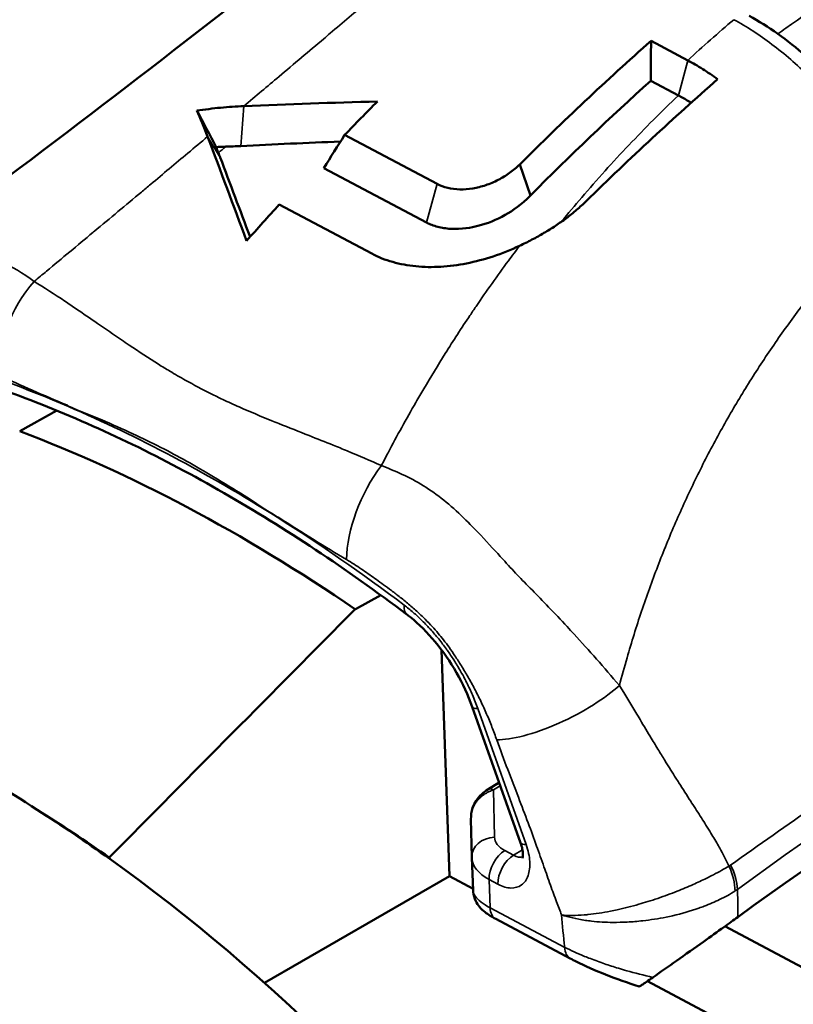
# Model space of a CAD drawing. Header units: millimetres. Extents: x 0 to 2239, y -60 to 841.
# Tile 92 of 151: x 1048.9 to 1052.19, y 194.32 to 198.51. Entities that reach past the tile are written whole.
import ezdxf

# ---------------------------------------------------------------- set-up
doc = ezdxf.new("R2010")
doc.units = ezdxf.units.MM
doc.layers.add('Sichtbar (ISO)', color=7, linetype='Continuous', lineweight=50)
doc.layers.add('Sichtbar schmal (ISO)', color=7, linetype='Continuous', lineweight=35)

msp = doc.modelspace()

# ---------------------------------------------------------------- linework, layer by layer
at = {"layer": 'Sichtbar (ISO)'}
for p, q in [((1051.5839, 198.4155), (1051.7401, 198.3326)), ((1051.5828, 198.2459), (1051.7004, 198.1834)), ((1050.6742, 197.8066), (1050.2806, 198.0155)), ((1051.0705, 197.7576), (1051.0251, 197.8898)), ((1050.1922, 197.8743), (1050.6281, 197.643)), ((1051.329, 197.7956), (1051.329, 197.7956)), ((1050.0023, 197.719), (1050.396, 197.5101)), ((1048.8984, 196.7544), (1049.0558, 196.8426)), ((1050.4342, 196.057), (1050.3263, 195.9966)), ((1050.6929, 195.8237), (1050.7259, 194.8613)), ((1050.8233, 195.5815), (1051.029, 195.0029)), ((1050.9379, 195.2594), (1050.889, 195.2296)), ((1050.822, 194.9421), (1050.818, 195.1036)), ((1051.8832, 194.9675), (1051.8833, 194.9675)), ((1049.281, 194.9397), (1049.2812, 194.9351)), ((1050.822, 194.9406), (1050.8268, 194.8)), ((1051.9067, 194.9218), (1051.9067, 194.9218)), ((1049.9393, 194.4072), (1050.7259, 194.8613)), ((1050.8266, 194.8079), (1050.7259, 194.8613)), ((1051.2405, 194.5107), (1050.923, 194.6792)), ((1051.8983, 194.6477), (1052.273, 194.4489)), ((1052.5898, 193.8722), (1051.5686, 194.4141))]:
    msp.add_line(p, q, dxfattribs=at)
for centre, major_axis, ratio, start_param, end_param in [((1034.4391, 213.4523), (4.3418, -59.3042), 0.279741, 1.291064, 1.294021), ((1053.0459, 191.6488), (-4.6776, -8.8385), 0.601662, 4.242881, 4.264159), ((1049.7112, 196.9399), (0.2273, -1.3811), 0.174285, 2.426038, 2.564135), ((1048.7017, 197.4103), (-0.1956, 1.3658), 0.833421, 4.973083, 4.988237), ((1053.0157, 191.6648), (-4.6971, -8.8282), 0.598552, 4.308562, 4.330397), ((1049.8285, 190.0728), (-3.8198, 6.6161), 0.57735, 5.405508, 5.670838), ((1075.4584, 184.9294), (29.9824, 1.0284), 0.553569, 2.336801, 2.452633), ((2012.6754, -2174.3303), (-1722.577, -3236.6731), 0.598678, 4.248557, 4.248991), ((1047.5488, 189.7672), (1.4369, -5.9871), 0.706712, 2.489804, 2.677406), ((1048.7476, 190.0541), (-3.2, 5.5426), 0.57735, 5.379612, 5.447941), ((1048.768, 189.4605), (3.5553, -6.1579), 0.57735, 2.25398, 2.315386), ((1048.7476, 190.0541), (-3.2, 5.5426), 0.57735, 4.929334, 5.379612)]:
    msp.add_ellipse(centre, major_axis=major_axis, ratio=ratio, start_param=start_param, end_param=end_param, dxfattribs=at)
for points, knots in [([(1048.3256, 197.4496), (1048.8769, 197.8524), (1049.4323, 198.2769), (1050.1186, 198.817), (1050.2862, 198.9502), (1050.4496, 199.0808)], [0.0000038, 0.0000038, 0.0000038, 0.0000038, 0.4102516, 0.4102516, 0.546212, 0.546212, 0.546212, 0.546212]), ([(1052.001, 198.5217), (1052.0824, 198.4785), (1052.1644, 198.4195), (1052.3199, 198.2824), (1052.3957, 198.203), (1052.5364, 198.0422), (1052.6038, 197.9588), (1052.6747, 197.8718), (1052.6831, 197.8616), (1052.6914, 197.8515)], [0, 0, 0, 0, 0.0665829, 0.0665829, 0.1320895, 0.1320895, 0.1948146, 0.1948146, 0.2032945, 0.2032945, 0.2032945, 0.2032945]), ([(1051.867, 198.2521), (1051.846, 198.2676), (1051.8249, 198.2821), (1051.7825, 198.309), (1051.7613, 198.3214), (1051.7401, 198.3326)], [-0.03598979, -0.03598979, -0.03598979, -0.03598979, -0.0179932, -0.0179932, -0.000001, -0.000001, -0.000001, -0.000001]), ([(1051.3079, 197.7336), (1051.4008, 197.8246), (1051.4946, 197.9139), (1051.6808, 198.0865), (1051.7738, 198.1703), (1051.867, 198.2521)], [-0.1664186, -0.1664186, -0.1664186, -0.1664186, -0.0822973, -0.0822973, -0.0000056, -0.0000056, -0.0000056, -0.0000056]), ([(1051.7543, 198.1521), (1051.7507, 198.1544), (1051.7471, 198.1566), (1051.7292, 198.1676), (1051.7148, 198.1758), (1051.7004, 198.1834)], [-0.01525062, -0.01525062, -0.01525062, -0.01525062, -0.01220469, -0.01220469, -0.00000151, -0.00000151, -0.00000151, -0.00000151]), ([(1049.8521, 198.1381), (1049.8189, 198.1367), (1049.7859, 198.1344), (1049.7192, 198.1279), (1049.6855, 198.1237), (1049.6522, 198.1187)], [-0.04309185, -0.04309185, -0.04309185, -0.04309185, -0.0219522, -0.0219522, -0.00000133, -0.00000133, -0.00000133, -0.00000133]), ([(1049.7751, 197.9654), (1049.7682, 197.9652), (1049.7613, 197.9649), (1049.7476, 197.9642), (1049.7408, 197.9638), (1049.734, 197.9634)], [-0.00880451, -0.00880451, -0.00880451, -0.00880451, -0.004396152, -0.004396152, -0.000002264, -0.000002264, -0.000002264, -0.000002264]), ([(1049.734, 197.9634), (1049.735, 197.9608), (1049.7361, 197.9581), (1049.7372, 197.9554), (1049.7383, 197.9527), (1049.7394, 197.95), (1049.7404, 197.9473), (1049.7415, 197.9446), (1049.7426, 197.9418), (1049.7437, 197.9391)], [0.0001261, 0.0001261, 0.0001261, 0.0001261, 0.3333333, 0.3333333, 0.3333333, 0.6666667, 0.6666667, 0.6666667, 0.9999993, 0.9999993, 0.9999993, 0.9999993]), ([(1051.0251, 197.8898), (1051.0119, 197.8767), (1050.9977, 197.8647), (1050.9824, 197.8537), (1050.9671, 197.8427), (1050.9507, 197.8327), (1050.9337, 197.8239), (1050.9166, 197.8152), (1050.8988, 197.8077), (1050.8807, 197.8016), (1050.8625, 197.7955), (1050.844, 197.7908), (1050.8255, 197.7878), (1050.807, 197.7847), (1050.7886, 197.7833), (1050.7706, 197.7836), (1050.7527, 197.784), (1050.7352, 197.7861), (1050.7191, 197.7899), (1050.7029, 197.7937), (1050.688, 197.7992), (1050.6742, 197.8066)], [0, 0, 0, 0, 0.1428571, 0.1428571, 0.1428571, 0.2857143, 0.2857143, 0.2857143, 0.4285714, 0.4285714, 0.4285714, 0.5714286, 0.5714286, 0.5714286, 0.7142857, 0.7142857, 0.7142857, 0.8571429, 0.8571429, 0.8571429, 1, 1, 1, 1]), ([(1051.0705, 197.7576), (1051.0345, 197.7196), (1050.9956, 197.693), (1050.9269, 197.6542), (1050.8875, 197.6382), (1050.8199, 197.621), (1050.7787, 197.613), (1050.7122, 197.617), (1050.6937, 197.6199), (1050.659, 197.6289), (1050.6429, 197.6351), (1050.6281, 197.643)], [0.000001, 0.000001, 0.000001, 0.000001, 0.0339179, 0.0339179, 0.0723983, 0.0723983, 0.0985539, 0.0985539, 0.1090105, 0.1090105, 0.1195587, 0.1195587, 0.1195587, 0.1195587]), ([(1051.0249, 197.5436), (1051.0426, 197.5519), (1051.0602, 197.5606), (1051.0774, 197.5697), (1051.0947, 197.5787), (1051.1116, 197.5881), (1051.1283, 197.598), (1051.1449, 197.6078), (1051.1612, 197.618), (1051.1772, 197.6285), (1051.1931, 197.6391), (1051.2086, 197.6501), (1051.2236, 197.6614), (1051.2387, 197.6727), (1051.2533, 197.6844), (1051.2673, 197.6964), (1051.2814, 197.7085), (1051.2949, 197.7209), (1051.3079, 197.7336)], [0, 0, 0, 0, 0.1666667, 0.1666667, 0.1666667, 0.3333334, 0.3333334, 0.3333334, 0.5, 0.5, 0.5, 0.6666667, 0.6666667, 0.6666667, 0.8333333, 0.8333333, 0.8333333, 1, 1, 1, 1]), ([(1050.396, 197.5101), (1050.4239, 197.4953), (1050.4535, 197.4836), (1050.4849, 197.4746), (1050.5163, 197.4657), (1050.5495, 197.4596), (1050.5837, 197.4562), (1050.6179, 197.4529), (1050.6531, 197.4523), (1050.6891, 197.4544), (1050.7251, 197.4565), (1050.762, 197.4612), (1050.7994, 197.4686), (1050.8368, 197.476), (1050.8746, 197.4861), (1050.9123, 197.4986), (1050.95, 197.5111), (1050.9875, 197.526), (1051.0249, 197.5436)], [0, 0, 0, 0, 0.166667, 0.166667, 0.166667, 0.333333, 0.333333, 0.333333, 0.5, 0.5, 0.5, 0.666667, 0.666667, 0.666667, 0.833333, 0.833333, 0.833333, 1, 1, 1, 1]), ([(1050.5447, 195.9751), (1050.416, 196.0722), (1050.2867, 196.164), (1050.0273, 196.3362), (1049.8974, 196.4168), (1049.6377, 196.5661), (1049.508, 196.635), (1049.2496, 196.7606), (1049.1209, 196.8173), (1048.8655, 196.9184), (1048.7387, 196.9628), (1048.6132, 197.0008)], [4.5197954, 4.5197954, 4.5197954, 4.5197954, 4.5968328, 4.5968328, 4.6738703, 4.6738703, 4.7509077, 4.7509077, 4.8279451, 4.8279451, 4.9049826, 4.9049826, 4.9049826, 4.9049826]), ([(1050.8233, 195.5815), (1050.806, 195.6304), (1050.7831, 195.6802), (1050.7298, 195.7735), (1050.6989, 195.8182), (1050.6328, 195.8978), (1050.5967, 195.9336), (1050.5554, 195.9669), (1050.5501, 195.9711), (1050.5447, 195.9751)], [0, 0, 0, 0, 0.0323607, 0.0323607, 0.0644581, 0.0644581, 0.0966042, 0.0966042, 0.1013893, 0.1013893, 0.1013893, 0.1013893]), ([(1051.0348, 183.7247), (1051.3882, 183.9287), (1051.6856, 184.2287), (1052.1426, 184.9916), (1052.2997, 185.4575), (1052.4573, 186.511), (1052.4552, 187.1006), (1052.2908, 188.3394), (1052.1282, 188.9886), (1051.6599, 190.2803), (1051.3544, 190.9226), (1050.6315, 192.1363), (1050.2142, 192.7075), (1049.3092, 193.7219), (1048.8216, 194.1649), (1047.8235, 194.8776), (1047.3132, 195.147), (1046.3209, 195.482), (1045.8387, 195.548), (1045.0371, 195.4729), (1044.7043, 195.3696), (1044.4098, 195.1995)], [2.315808, 2.315808, 2.315808, 2.315808, 2.626502, 2.626502, 2.943551, 2.943551, 3.265675, 3.265675, 3.588149, 3.588149, 3.910191, 3.910191, 4.232072, 4.232072, 4.554167, 4.554167, 4.876692, 4.876692, 5.198493, 5.198493, 5.457401, 5.457401, 5.457401, 5.457401]), ([(1050.8396, 195.1819), (1050.8466, 195.1924), (1050.8549, 195.2019), (1050.8716, 195.2176), (1050.8801, 195.2242), (1050.889, 195.2296)], [0, 0, 0, 0, 0.00758861, 0.00758861, 0.01445173, 0.01445173, 0.01445173, 0.01445173]), ([(1050.818, 195.1036), (1050.8176, 195.1197), (1050.8198, 195.1361), (1050.8284, 195.1621), (1050.8333, 195.1725), (1050.8396, 195.1819)], [0, 0, 0, 0, 0.00973161, 0.00973161, 0.01654354, 0.01654354, 0.01654354, 0.01654354]), ([(1051.0372, 194.9373), (1051.0372, 194.9373), (1051.0372, 194.9374), (1051.0374, 194.9381), (1051.0377, 194.9391), (1051.0386, 194.9432), (1051.039, 194.9473), (1051.039, 194.9577), (1051.0385, 194.9641), (1051.0362, 194.9786), (1051.0342, 194.987), (1051.0307, 194.998), (1051.0299, 195.0005), (1051.029, 195.0029)], [0.01264021, 0.01264021, 0.01264021, 0.01264021, 0.01434006, 0.01434006, 0.0177901, 0.0177901, 0.02349109, 0.02349109, 0.0290714, 0.0290714, 0.03501842, 0.03501842, 0.036686, 0.036686, 0.036686, 0.036686]), ([(1050.822, 194.9421), (1050.822, 194.942), (1050.822, 194.9419), (1050.822, 194.9417), (1050.822, 194.9416), (1050.822, 194.9414), (1050.822, 194.9413), (1050.822, 194.9411), (1050.822, 194.941), (1050.822, 194.9408), (1050.822, 194.9407), (1050.822, 194.9406)], [0.799306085, 0.799306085, 0.799306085, 0.799306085, 0.800393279, 0.800393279, 0.801480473, 0.801480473, 0.802567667, 0.802567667, 0.803654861, 0.803654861, 0.804742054, 0.804742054, 0.804742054, 0.804742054]), ([(1050.923, 194.6792), (1050.9061, 194.6882), (1050.8912, 194.6973), (1050.8695, 194.7145), (1050.8616, 194.7218), (1050.8483, 194.7378), (1050.8426, 194.7461), (1050.8324, 194.7671), (1050.8284, 194.7805), (1050.827, 194.7962), (1050.8269, 194.7981), (1050.8268, 194.8)], [0, 0, 0, 0, 0.01331696, 0.01331696, 0.02154575, 0.02154575, 0.02840764, 0.02840764, 0.03712924, 0.03712924, 0.03833842, 0.03833842, 0.03833842, 0.03833842]), ([(1051.9528, 194.687), (1051.9348, 194.674), (1051.915, 194.6597), (1051.8664, 194.6248), (1051.8371, 194.6039), (1051.7692, 194.5555), (1051.7304, 194.528), (1051.6583, 194.477), (1051.6246, 194.4533), (1051.592, 194.4304)], [0.000001, 0.000001, 0.000001, 0.000001, 0.01742666, 0.01742666, 0.0400429, 0.0400429, 0.06828983, 0.06828983, 0.09309471, 0.09309471, 0.09309471, 0.09309471]), ([(1051.5337, 194.3912), (1051.4857, 194.4066), (1051.4362, 194.4243), (1051.3458, 194.4603), (1051.3033, 194.479), (1051.2573, 194.5019), (1051.2487, 194.5063), (1051.2405, 194.5107)], [0, 0, 0, 0, 0.0306225, 0.0306225, 0.05937004, 0.05937004, 0.06614087, 0.06614087, 0.06614087, 0.06614087]), ([(1051.5337, 194.3912), (1051.5338, 194.3912), (1051.5342, 194.3913), (1051.5367, 194.3926), (1051.5401, 194.3948), (1051.5501, 194.4014), (1051.5565, 194.4058), (1051.5724, 194.4167), (1051.582, 194.4233), (1051.592, 194.4304)], [-0.02343599, -0.02343599, -0.02343599, -0.02343599, -0.02077457, -0.02077457, -0.01429647, -0.01429647, -0.00760848, -0.00760848, -0.000001, -0.000001, -0.000001, -0.000001])]:
    msp.add_open_spline(points, degree=3, knots=knots, dxfattribs=at)
for points in [[(1051.0251, 197.8898), (1051.209, 198.0732), (1051.3957, 198.2487), (1051.5839, 198.4155)], [(1051.5828, 198.2459), (1051.4102, 198.0903), (1051.2391, 197.9273), (1051.0705, 197.7576)], [(1050.4199, 198.1576), (1050.2301, 198.1525), (1050.0408, 198.1461), (1049.8521, 198.1381)], [(1049.734, 197.9634), (1049.7075, 198.0151), (1049.6802, 198.0669), (1049.6522, 198.1187)], [(1050.2806, 198.0155), (1050.2511, 197.9685), (1050.2217, 197.9214), (1050.1922, 197.8743)], [(1049.6976, 198.0083), (1049.7529, 197.8618), (1049.8081, 197.7139), (1049.8634, 197.5645)], [(1049.8383, 197.9682), (1049.8172, 197.9671), (1049.7961, 197.9662), (1049.7751, 197.9654)], [(1050.2628, 197.9871), (1050.121, 197.9817), (1049.9794, 197.9754), (1049.8383, 197.9682)], [(1049.7511, 197.9198), (1049.7934, 197.8077), (1049.8357, 197.6948), (1049.878, 197.581)]]:
    msp.add_open_spline(points, degree=3, dxfattribs=at)
at = {"layer": 'Sichtbar schmal (ISO)'}
for p, q in [((1051.7004, 198.1834), (1051.7401, 198.3326)), ((1049.8383, 197.9682), (1049.8521, 198.1381)), ((1049.7511, 197.9198), (1049.6976, 198.0083)), ((1050.6281, 197.643), (1050.6742, 197.8066)), ((1051.0526, 194.9956), (1050.8469, 195.5742)), ((1050.9131, 195.2282), (1050.9426, 195.2462)), ((1050.9181, 195.0272), (1050.9131, 195.2282)), ((1050.962, 194.9701), (1050.9995, 194.9502)), ((1051.037, 194.9734), (1050.9995, 194.9502)), ((1050.8951, 194.8467), (1050.8992, 194.7267)), ((1050.9326, 194.8267), (1050.8951, 194.8467)), ((1050.8992, 194.7267), (1051.2166, 194.5582))]:
    msp.add_line(p, q, dxfattribs=at)
for centre, major_axis, ratio, start_param, end_param in [((1056.438, 192.7099), (-3.4828, 6.4893), 0.893162, 0.187469, 0.226992), ((1049.1313, 197.1503), (-0.2065, -0.3635), 0.673058, 4.407402, 5.497239), ((1049.7562, 190.6067), (-3.6284, 6.2845), 0.57735, 5.624867, 5.730767), ((1049.7562, 190.6067), (-3.6284, 6.2845), 0.57735, 5.451466, 5.624867), ((1050.5589, 196.3926), (-0.1866, -0.374), 0.521449, 4.374845, 5.464835), ((1049.7562, 190.6067), (-3.6284, 6.2845), 0.57735, 5.34558, 5.451466), ((1075.4489, 185.1853), (29.9726, 1.2844), 0.553394, 2.332061, 2.447744), ((1047.7223, 189.4621), (3.3125, -5.7374), 0.57735, 0, 3.141593), ((1050.605, 196.0549), (-0.0602, -0.0798), 0.483137, 5.56314, 6.283185), ((1050.9176, 195.615), (-0.0942, -0.0335), 0.248052, 0, 0.638481), ((1047.9692, 189.6046), (3.2, -5.5426), 0.57735, 0.497864, 2.643729), ((1050.9151, 195.1869), (-0.026, 0.0427), 0.577889, 5.524316, 6.283185), ((1050.8811, 195.1541), (-0.0415, 0.0279), 0.155215, 5.872921, 6.283157), ((1045.7424, 188.319), (-3.3125, 5.7374), 0.57735, 3.169917, 6.253615), ((1050.9219, 194.9445), (-0.1, -0.0025), 0.827363, 4.730455, 6.283185), ((1051.068, 195.0331), (-0.1498, -0.007), 0.561576, 6.270918, 7.042401), ((1051.1233, 195.0364), (-0.0942, -0.0335), 0.248052, 0, 0.638478), ((1050.9658, 194.8875), (-0.0469, -0.0883), 0.600194, 3.919926, 5.476764), ((1051.0718, 194.9505), (-0.2498, -0.0104), 0.558387, 6.279121, 7.045136), ((1051.0033, 194.8676), (0.0469, 0.0883), 0.60019, 0.778335, 2.335166), ((1050.9976, 195.0341), (-0.0474, 0.0882), 0.571149, 2.413578, 3.018541), ((1051.7886, 194.8658), (0.105, -0.1702), 0.649435, 0.809832, 1.401236), ((1051.795, 194.8701), (0.1178, -0.1616), 0.640328, 0.760694, 1.349208), ((1049.7628, 195.5235), (-2.2865, 0.5899), 0.276016, 2.896004, 2.911262), ((1050.9699, 194.7675), (-0.0469, -0.0883), 0.60019, 5.476772, 6.283185), ((1051.2178, 194.6211), (0.0142, -0.1461), 0.054334, 4.167703, 5.15209), ((1051.2874, 194.599), (-0.0469, -0.0883), 0.60019, 5.47683, 6.283121), ((1045.6717, 188.2782), (-3.2625, 5.6508), 0.57735, 3.35979, 6.063857)]:
    msp.add_ellipse(centre, major_axis=major_axis, ratio=ratio, start_param=start_param, end_param=end_param, dxfattribs=at)
for points, knots in [([(1053.2011, 199.4008), (1053.1117, 199.3018), (1053.0206, 199.2064), (1052.9278, 199.1149), (1052.8038, 198.9925), (1052.6769, 198.8769), (1052.5482, 198.769), (1052.4194, 198.6611), (1052.2888, 198.561), (1052.1573, 198.4693), (1052.1459, 198.4614), (1052.1345, 198.4536), (1052.1232, 198.4458)], [0, 0, 0, 0, 0.2126721, 0.2126721, 0.2126721, 0.4971211, 0.4971211, 0.4971211, 0.7815702, 0.7815702, 0.7815702, 0.8061625, 0.8061625, 0.8061625, 0.8061625]), ([(1049.8521, 198.1381), (1049.9021, 198.1802), (1049.9519, 198.2222), (1050.0014, 198.2639), (1050.0653, 198.3179), (1050.1289, 198.3715), (1050.1919, 198.4248), (1050.201, 198.4325), (1050.2101, 198.4402), (1050.2192, 198.4479), (1050.2734, 198.4937), (1050.3272, 198.5392), (1050.3806, 198.5844), (1050.4435, 198.6376), (1050.5058, 198.6905), (1050.5676, 198.7429), (1050.5705, 198.7454), (1050.5734, 198.7478), (1050.5763, 198.7503), (1050.6357, 198.8007), (1050.6946, 198.8507), (1050.753, 198.9003), (1050.8097, 198.9485), (1050.866, 198.9964), (1050.9218, 199.0439)], [0, 0, 0, 0, 0.134499, 0.134499, 0.134499, 0.3082501, 0.3082501, 0.3082501, 0.3333333, 0.3333333, 0.3333333, 0.4827342, 0.4827342, 0.4827342, 0.65838, 0.65838, 0.65838, 0.6666667, 0.6666667, 0.6666667, 0.8356566, 0.8356566, 0.8356566, 1, 1, 1, 1]), ([(1052.6709, 197.7915), (1052.6319, 197.8394), (1052.5906, 197.891), (1052.5459, 197.9454), (1052.5011, 197.9997), (1052.4529, 198.0566), (1052.4042, 198.1107), (1052.3555, 198.1648), (1052.3066, 198.2163), (1052.2556, 198.2651), (1052.2047, 198.314), (1052.1517, 198.3601), (1052.0981, 198.4008), (1052.0445, 198.4415), (1051.9902, 198.477), (1051.936, 198.5057)], [0, 0, 0, 0, 0.2, 0.2, 0.2, 0.4, 0.4, 0.4, 0.6, 0.6, 0.6, 0.8, 0.8, 0.8, 1, 1, 1, 1]), ([(1051.7004, 198.1834), (1051.6286, 198.115), (1051.5584, 198.0446), (1051.4899, 197.9723), (1051.4213, 197.9), (1051.3543, 197.8257), (1051.2891, 197.7496), (1051.2598, 197.7153), (1051.2307, 197.6807), (1051.2021, 197.6456)], [0, 0, 0, 0, 0.3333333, 0.3333333, 0.3333333, 0.6666667, 0.6666667, 0.6666667, 0.8167531, 0.8167531, 0.8167531, 0.8167531]), ([(1048.96, 197.392), (1048.9776, 197.4066), (1048.9952, 197.4213), (1049.0128, 197.4359), (1049.0787, 197.4907), (1049.1443, 197.5453), (1049.2095, 197.5997), (1049.2117, 197.6015), (1049.2138, 197.6033), (1049.216, 197.6051), (1049.2831, 197.6611), (1049.3499, 197.7169), (1049.4162, 197.7724), (1049.4293, 197.7834), (1049.4424, 197.7943), (1049.4555, 197.8053), (1049.5085, 197.8496), (1049.5612, 197.8938), (1049.6137, 197.9378), (1049.6418, 197.9614), (1049.6697, 197.9848), (1049.6976, 198.0083)], [0, 0, 0, 0, 0.07013, 0.07013, 0.07013, 0.333333, 0.333333, 0.333333, 0.342041, 0.342041, 0.342041, 0.613068, 0.613068, 0.613068, 0.666667, 0.666667, 0.666667, 0.883847, 0.883847, 0.883847, 1, 1, 1, 1]), ([(1051.4492, 195.6725), (1051.4595, 195.7119), (1051.4888, 195.818), (1051.5418, 195.9879), (1051.6108, 196.18), (1051.687, 196.3666), (1051.7704, 196.5479), (1051.8608, 196.7239), (1051.9585, 196.895), (1052.0634, 197.0612), (1052.1756, 197.2227), (1052.2953, 197.3796), (1052.4227, 197.5319), (1052.5483, 197.6692), (1052.6328, 197.7544), (1052.6709, 197.7915)], [0, 0, 0, 0, 0.048708, 0.131456, 0.213215, 0.294165, 0.374492, 0.454384, 0.534029, 0.613614, 0.693331, 0.773375, 0.853942, 0.935237, 1, 1, 1, 1]), ([(1048.3256, 197.4496), (1048.3294, 197.4524), (1048.3334, 197.4551), (1048.3375, 197.4577), (1048.3626, 197.4735), (1048.3921, 197.4844), (1048.4172, 197.491), (1048.4473, 197.4988), (1048.4696, 197.5025), (1048.5087, 197.508), (1048.532, 197.5112), (1048.5616, 197.5143), (1048.5937, 197.5153), (1048.6155, 197.516), (1048.6385, 197.5157), (1048.6608, 197.514), (1048.7158, 197.5101), (1048.7666, 197.4989), (1048.8158, 197.4778), (1048.865, 197.4568), (1048.9129, 197.4252), (1048.96, 197.392)], [0.171114, 0.171114, 0.171114, 0.171114, 0.1937871, 0.1937871, 0.1937871, 0.3333333, 0.3333333, 0.3333333, 0.5, 0.5, 0.5, 0.5989764, 0.5989764, 0.5989764, 0.6666667, 0.6666667, 0.6666667, 0.8333333, 0.8333333, 0.8333333, 1, 1, 1, 1]), ([(1051.0249, 197.5436), (1051.0089, 197.5224), (1050.993, 197.5011), (1050.9771, 197.4797), (1050.9302, 197.4161), (1050.8843, 197.3513), (1050.8395, 197.2855), (1050.8308, 197.2727), (1050.8221, 197.2599), (1050.8135, 197.247), (1050.7778, 197.1937), (1050.7427, 197.1396), (1050.7083, 197.0848), (1050.6773, 197.0354), (1050.647, 196.9855), (1050.6172, 196.935), (1050.6059, 196.9159), (1050.5947, 196.8967), (1050.5836, 196.8774), (1050.543, 196.807), (1050.5036, 196.7356), (1050.4654, 196.6631), (1050.4557, 196.6449), (1050.4462, 196.6266), (1050.4367, 196.6083)], [0, 0, 0, 0, 0.0733528, 0.0733528, 0.0733528, 0.2911082, 0.2911082, 0.2911082, 0.3333333, 0.3333333, 0.3333333, 0.5086602, 0.5086602, 0.5086602, 0.6666667, 0.6666667, 0.6666667, 0.7264998, 0.7264998, 0.7264998, 0.9450947, 0.9450947, 0.9450947, 1, 1, 1, 1]), ([(1048.96, 197.392), (1049.003, 197.3656), (1049.0465, 197.3374), (1049.0907, 197.3078), (1049.1071, 197.2968), (1049.1236, 197.2857), (1049.1402, 197.2744), (1049.1694, 197.2545), (1049.1991, 197.234), (1049.2293, 197.2131), (1049.2626, 197.1901), (1049.2966, 197.1667), (1049.3311, 197.1431), (1049.3421, 197.1356), (1049.3532, 197.1281), (1049.3643, 197.1206), (1049.4048, 197.0933), (1049.4461, 197.066), (1049.4888, 197.0394), (1049.5046, 197.0295), (1049.5206, 197.0197), (1049.5368, 197.01), (1049.5585, 196.9971), (1049.5806, 196.9843), (1049.6029, 196.9718), (1049.6387, 196.9518), (1049.6752, 196.9325), (1049.7124, 196.9139), (1049.7289, 196.9057), (1049.7455, 196.8976), (1049.7623, 196.8896), (1049.7852, 196.8788), (1049.8084, 196.8682), (1049.8316, 196.8579), (1049.8778, 196.8374), (1049.9244, 196.8179), (1049.9708, 196.7991), (1049.9807, 196.7951), (1049.9906, 196.7911), (1050.0004, 196.7871), (1050.0439, 196.7696), (1050.087, 196.7525), (1050.1292, 196.7359), (1050.164, 196.7221), (1050.1981, 196.7086), (1050.2312, 196.6953), (1050.2515, 196.6872), (1050.2714, 196.6791), (1050.2909, 196.6711), (1050.342, 196.65), (1050.3906, 196.6293), (1050.4367, 196.6083)], [0, 0, 0, 0, 0.104299, 0.104299, 0.104299, 0.142857, 0.142857, 0.142857, 0.210687, 0.210687, 0.210687, 0.285714, 0.285714, 0.285714, 0.309601, 0.309601, 0.309601, 0.39639, 0.39639, 0.39639, 0.428571, 0.428571, 0.428571, 0.471776, 0.471776, 0.471776, 0.540765, 0.540765, 0.540765, 0.571429, 0.571429, 0.571429, 0.613349, 0.613349, 0.613349, 0.6966, 0.6966, 0.6966, 0.714286, 0.714286, 0.714286, 0.792579, 0.792579, 0.792579, 0.857143, 0.857143, 0.857143, 0.896591, 0.896591, 0.896591, 1, 1, 1, 1]), ([(1048.8123, 196.9918), (1048.8587, 196.9699), (1048.9552, 196.9266), (1049.0526, 196.8853), (1049.1041, 196.8635), (1049.1057, 196.8612)], [0, 0, 0, 0, 0.4722651, 0.9848559, 0.9999723, 0.9999723, 0.9999723, 0.9999723]), ([(1049.1057, 196.8612), (1049.1531, 196.8405), (1049.2002, 196.8223), (1049.2475, 196.8024), (1049.2916, 196.7838), (1049.3358, 196.7638), (1049.3802, 196.743), (1049.4194, 196.7247), (1049.4587, 196.7059), (1049.4981, 196.6859), (1049.5345, 196.6674), (1049.571, 196.648), (1049.6074, 196.6277), (1049.6459, 196.6062), (1049.6843, 196.5838), (1049.7227, 196.5609), (1049.7665, 196.5348), (1049.8102, 196.5083), (1049.8538, 196.4804), (1049.9006, 196.4504), (1049.9472, 196.4189), (1049.9939, 196.3899)], [0, 0, 0, 0, 0.160909, 0.160909, 0.160909, 0.310779, 0.310779, 0.310779, 0.443315, 0.443315, 0.443315, 0.565816, 0.565816, 0.565816, 0.695061, 0.695061, 0.695061, 0.842283, 0.842283, 0.842283, 1, 1, 1, 1]), ([(1050.4367, 196.6083), (1050.4935, 196.5865), (1050.5565, 196.5591), (1050.6156, 196.5227), (1050.6747, 196.4862), (1050.7296, 196.4412), (1050.7875, 196.3851), (1050.8115, 196.3619), (1050.8359, 196.3368), (1050.8597, 196.3116), (1050.8934, 196.2758), (1050.9257, 196.24), (1050.9528, 196.2102), (1050.9989, 196.1593), (1051.0306, 196.1269), (1051.0791, 196.0775), (1051.1202, 196.0356), (1051.1729, 195.9809), (1051.2268, 195.9229), (1051.2366, 195.9123), (1051.2464, 195.9017), (1051.2563, 195.8909), (1051.3201, 195.8214), (1051.384, 195.7503), (1051.4492, 195.6725)], [0, 0, 0, 0, 0.166667, 0.166667, 0.166667, 0.333333, 0.333333, 0.333333, 0.402221, 0.402221, 0.402221, 0.5, 0.5, 0.5, 0.666667, 0.666667, 0.666667, 0.807664, 0.807664, 0.807664, 0.833333, 0.833333, 0.833333, 1, 1, 1, 1]), ([(1049.9939, 196.3899), (1049.9963, 196.39), (1050.0486, 196.3566), (1050.1468, 196.294), (1050.243, 196.2352), (1050.289, 196.2081)], [0.0000313, 0.0000313, 0.0000313, 0.0000313, 0.0234183, 0.5332839, 1, 1, 1, 1]), ([(1050.289, 196.2081), (1050.2996, 196.2019), (1050.3205, 196.1889), (1050.351, 196.1686), (1050.3801, 196.1482), (1050.409, 196.1279), (1050.4392, 196.1065), (1050.4721, 196.0824), (1050.5086, 196.0548), (1050.5476, 196.0234), (1050.5862, 195.9899), (1050.6215, 195.9564), (1050.652, 195.9249), (1050.6783, 195.8953), (1050.7021, 195.8658), (1050.7258, 195.8338), (1050.7512, 195.7971), (1050.7785, 195.7549), (1050.8064, 195.7081), (1050.8339, 195.6578), (1050.8603, 195.6052), (1050.885, 195.551), (1050.9077, 195.4959), (1050.9214, 195.4591), (1050.9279, 195.4408)], [0, 0, 0, 0, 0.043539, 0.086053, 0.12549, 0.16334, 0.203611, 0.247339, 0.295437, 0.348471, 0.401358, 0.448486, 0.489702, 0.525626, 0.558662, 0.593699, 0.633878, 0.679395, 0.72915, 0.78091, 0.834343, 0.889285, 0.944681, 1, 1, 1, 1]), ([(1050.8469, 195.5742), (1050.8399, 195.5938), (1050.8323, 195.6132), (1050.8241, 195.6323), (1050.8166, 195.6498), (1050.8086, 195.6671), (1050.8, 195.6842), (1050.7971, 195.6901), (1050.7941, 195.6959), (1050.7911, 195.7018), (1050.7855, 195.7123), (1050.7798, 195.7228), (1050.7739, 195.7333), (1050.7647, 195.7494), (1050.7551, 195.7654), (1050.7451, 195.781), (1050.7362, 195.7949), (1050.727, 195.8086), (1050.7175, 195.8219), (1050.7163, 195.8236), (1050.7151, 195.8252), (1050.7139, 195.8269), (1050.7032, 195.8419), (1050.692, 195.8564), (1050.6806, 195.8706), (1050.6692, 195.8847), (1050.6575, 195.8984), (1050.6456, 195.9115), (1050.6405, 195.9171), (1050.6354, 195.9226), (1050.6303, 195.928), (1050.6233, 195.9353), (1050.6163, 195.9424), (1050.6092, 195.9493), (1050.5971, 195.9613), (1050.5847, 195.9727), (1050.5721, 195.9836), (1050.5597, 195.9942), (1050.5471, 196.0044), (1050.5343, 196.0141)], [0, 0, 0, 0, 0.112056, 0.112056, 0.112056, 0.214828, 0.214828, 0.214828, 0.25, 0.25, 0.25, 0.313707, 0.313707, 0.313707, 0.412489, 0.412489, 0.412489, 0.5, 0.5, 0.5, 0.510946, 0.510946, 0.510946, 0.609523, 0.609523, 0.609523, 0.708183, 0.708183, 0.708183, 0.75, 0.75, 0.75, 0.806714, 0.806714, 0.806714, 0.904267, 0.904267, 0.904267, 1, 1, 1, 1]), ([(1051.4492, 195.6725), (1051.4205, 195.6468), (1051.3831, 195.6184), (1051.3387, 195.5904), (1051.2943, 195.5623), (1051.2429, 195.5347), (1051.1912, 195.5117), (1051.1395, 195.4887), (1051.0875, 195.4704), (1051.0422, 195.4586), (1050.9969, 195.4468), (1050.9581, 195.4413), (1050.9279, 195.4408)], [0, 0, 0, 0, 0.25, 0.25, 0.25, 0.5, 0.5, 0.5, 0.75, 0.75, 0.75, 1, 1, 1, 1]), ([(1051.4492, 195.6725), (1051.4742, 195.6333), (1051.4973, 195.5948), (1051.5195, 195.5577), (1051.5256, 195.5474), (1051.5316, 195.5372), (1051.5376, 195.5272), (1051.5538, 195.5), (1051.5695, 195.4736), (1051.5848, 195.4482), (1051.5956, 195.4303), (1051.6062, 195.4128), (1051.6167, 195.3957), (1051.6265, 195.3795), (1051.6363, 195.3638), (1051.6459, 195.3483), (1051.6608, 195.3243), (1051.6754, 195.301), (1051.6896, 195.2786), (1051.6938, 195.272), (1051.6979, 195.2655), (1051.702, 195.259), (1051.7194, 195.2315), (1051.7363, 195.2051), (1051.7527, 195.1797), (1051.7539, 195.1777), (1051.7552, 195.1757), (1051.7565, 195.1737), (1051.7708, 195.1515), (1051.7847, 195.1301), (1051.798, 195.1092), (1051.8046, 195.0989), (1051.811, 195.0888), (1051.8173, 195.0787), (1051.8247, 195.0671), (1051.8318, 195.0556), (1051.8388, 195.0443), (1051.85, 195.0259), (1051.8608, 195.0079), (1051.8709, 194.99), (1051.8728, 194.9866), (1051.8746, 194.9833), (1051.8765, 194.9799), (1051.8894, 194.9565), (1051.9011, 194.9333), (1051.9121, 194.9107), (1051.9132, 194.9086), (1051.9142, 194.9064), (1051.9152, 194.9043)], [0, 0, 0, 0, 0.1118923, 0.1118923, 0.1118923, 0.1428571, 0.1428571, 0.1428571, 0.2267176, 0.2267176, 0.2267176, 0.2857143, 0.2857143, 0.2857143, 0.3415413, 0.3415413, 0.3415413, 0.4285714, 0.4285714, 0.4285714, 0.4540313, 0.4540313, 0.4540313, 0.5629136, 0.5629136, 0.5629136, 0.5714286, 0.5714286, 0.5714286, 0.6671768, 0.6671768, 0.6671768, 0.7142857, 0.7142857, 0.7142857, 0.7689157, 0.7689157, 0.7689157, 0.8571429, 0.8571429, 0.8571429, 0.8736019, 0.8736019, 0.8736019, 0.9890824, 0.9890824, 0.9890824, 1, 1, 1, 1]), ([(1050.9279, 195.4408), (1050.9427, 195.399), (1050.9583, 195.3572), (1050.9741, 195.3154), (1050.9891, 195.2759), (1051.0044, 195.2363), (1051.0196, 195.1968), (1051.0336, 195.1605), (1051.0476, 195.1242), (1051.0613, 195.0879), (1051.0736, 195.055), (1051.0856, 195.0222), (1051.0973, 194.9894), (1051.1078, 194.96), (1051.118, 194.9307), (1051.1283, 194.9013), (1051.1374, 194.8752), (1051.1465, 194.8491), (1051.1559, 194.8229), (1051.1644, 194.7991), (1051.1732, 194.7752), (1051.1822, 194.7514), (1051.1891, 194.733), (1051.1961, 194.7145), (1051.2036, 194.6961)], [0, 0, 0, 0, 0.168392, 0.168392, 0.168392, 0.327573, 0.327573, 0.327573, 0.473859, 0.473859, 0.473859, 0.606058, 0.606058, 0.606058, 0.724413, 0.724413, 0.724413, 0.829753, 0.829753, 0.829753, 0.925849, 0.925849, 0.925849, 1, 1, 1, 1]), ([(1050.9131, 195.2282), (1050.9075, 195.2264), (1050.9019, 195.2242), (1050.8966, 195.2217), (1050.8934, 195.2202), (1050.8903, 195.2186), (1050.8873, 195.2169), (1050.885, 195.2157), (1050.8828, 195.2144), (1050.8807, 195.2131), (1050.8759, 195.2101), (1050.8714, 195.2069), (1050.867, 195.2035), (1050.8662, 195.2029), (1050.8655, 195.2023), (1050.8648, 195.2017), (1050.8615, 195.1991), (1050.8584, 195.1963), (1050.8553, 195.1934), (1050.8516, 195.1898), (1050.8481, 195.1861), (1050.8448, 195.1822)], [0.0000021, 0.0000021, 0.0000021, 0.0000021, 0.2086031, 0.2086031, 0.2086031, 0.3333333, 0.3333333, 0.3333333, 0.4264579, 0.4264579, 0.4264579, 0.6325131, 0.6325131, 0.6325131, 0.6666667, 0.6666667, 0.6666667, 0.8180621, 0.8180621, 0.8180621, 1, 1, 1, 1]), ([(1050.8448, 195.1822), (1050.8421, 195.179), (1050.8396, 195.1757), (1050.8373, 195.1722), (1050.8351, 195.1689), (1050.833, 195.1653), (1050.8311, 195.1616), (1050.8307, 195.1608), (1050.8303, 195.16), (1050.8299, 195.1591), (1050.8285, 195.1563), (1050.8272, 195.1534), (1050.8261, 195.1505), (1050.8246, 195.1467), (1050.8233, 195.1429), (1050.8223, 195.1389), (1050.8217, 195.1367), (1050.8211, 195.1345), (1050.8206, 195.1323), (1050.8203, 195.1306), (1050.8199, 195.1288), (1050.8196, 195.127), (1050.819, 195.1231), (1050.8185, 195.119), (1050.8182, 195.1149), (1050.818, 195.1112), (1050.8179, 195.1074), (1050.818, 195.1036)], [0, 0, 0, 0, 0.1516699, 0.1516699, 0.1516699, 0.3000646, 0.3000646, 0.3000646, 0.3333333, 0.3333333, 0.3333333, 0.4455399, 0.4455399, 0.4455399, 0.5881426, 0.5881426, 0.5881426, 0.6666667, 0.6666667, 0.6666667, 0.7278486, 0.7278486, 0.7278486, 0.8649304, 0.8649304, 0.8649304, 0.9901753, 0.9901753, 0.9901753, 0.9901753]), ([(1050.9326, 194.8267), (1050.9527, 194.8161), (1050.989, 194.8059), (1051.0356, 194.8191), (1051.0644, 194.8598), (1051.0716, 194.9223), (1051.0617, 194.9697), (1051.0526, 194.9956)], [0.000004, 0.000004, 0.000004, 0.000004, 0.2, 0.4, 0.6, 0.8, 0.999996, 0.999996, 0.999996, 0.999996]), ([(1051.9152, 194.9043), (1051.8959, 194.8923), (1051.8741, 194.88), (1051.8495, 194.8672), (1051.8397, 194.8621), (1051.8295, 194.857), (1051.8188, 194.8517), (1051.8013, 194.8432), (1051.7825, 194.8343), (1051.7631, 194.8257), (1051.741, 194.8159), (1051.7181, 194.8063), (1051.6956, 194.7973), (1051.6818, 194.7918), (1051.6681, 194.7866), (1051.6544, 194.7815), (1051.6264, 194.7712), (1051.5986, 194.7618), (1051.5698, 194.7528), (1051.5573, 194.749), (1051.5447, 194.7452), (1051.532, 194.7415), (1051.5011, 194.7326), (1051.4698, 194.7246), (1051.4394, 194.718), (1051.4299, 194.7159), (1051.4204, 194.7139), (1051.4111, 194.7121), (1051.3784, 194.7057), (1051.3465, 194.7009), (1051.3154, 194.6977), (1051.3099, 194.6972), (1051.3045, 194.6967), (1051.2991, 194.6962), (1051.2649, 194.6934), (1051.2322, 194.693), (1051.2036, 194.6961)], [0, 0, 0, 0, 0.1191909, 0.1191909, 0.1191909, 0.1666667, 0.1666667, 0.1666667, 0.2446654, 0.2446654, 0.2446654, 0.3333333, 0.3333333, 0.3333333, 0.388009, 0.388009, 0.388009, 0.5, 0.5, 0.5, 0.5485508, 0.5485508, 0.5485508, 0.6666667, 0.6666667, 0.6666667, 0.7037909, 0.7037909, 0.7037909, 0.8333333, 0.8333333, 0.8333333, 0.8560565, 0.8560565, 0.8560565, 1, 1, 1, 1]), ([(1051.9153, 194.9043), (1051.916, 194.9047), (1051.9168, 194.9051), (1051.9175, 194.9055), (1051.9183, 194.9058), (1051.919, 194.9062), (1051.9197, 194.9067), (1051.9205, 194.9071), (1051.9212, 194.9076), (1051.9218, 194.9082)], [0.002308, 0.002308, 0.002308, 0.002308, 0.3333333, 0.3333333, 0.3333333, 0.6666667, 0.6666667, 0.6666667, 1, 1, 1, 1]), ([(1050.8268, 194.8), (1050.8271, 194.7924), (1050.8301, 194.7845), (1050.8357, 194.7764), (1050.8359, 194.7761), (1050.8361, 194.7758), (1050.8364, 194.7754), (1050.842, 194.7675), (1050.8499, 194.7596), (1050.8601, 194.7516), (1050.8605, 194.7512), (1050.861, 194.7509), (1050.8614, 194.7505), (1050.8718, 194.7425), (1050.8845, 194.7344), (1050.8992, 194.7267)], [0.0068985, 0.0068985, 0.0068985, 0.0068985, 0.3333333, 0.3333333, 0.3333333, 0.3466309, 0.3466309, 0.3466309, 0.6666667, 0.6666667, 0.6666667, 0.6804155, 0.6804155, 0.6804155, 0.9999998, 0.9999998, 0.9999998, 0.9999998]), ([(1051.2036, 194.6961), (1051.233, 194.6868), (1051.2672, 194.6786), (1051.3044, 194.6731), (1051.3132, 194.6718), (1051.3221, 194.6707), (1051.3311, 194.6696), (1051.3603, 194.6664), (1051.3907, 194.6647), (1051.4222, 194.6645), (1051.4419, 194.6644), (1051.4621, 194.6649), (1051.4826, 194.666), (1051.5043, 194.6671), (1051.5263, 194.6689), (1051.5487, 194.6714), (1051.5815, 194.6751), (1051.615, 194.6803), (1051.6483, 194.687), (1051.6575, 194.6889), (1051.6666, 194.6908), (1051.6757, 194.6929), (1051.7141, 194.7017), (1051.7519, 194.7126), (1051.7874, 194.7251), (1051.7951, 194.7278), (1051.8027, 194.7306), (1051.8102, 194.7335), (1051.8331, 194.7422), (1051.8549, 194.7516), (1051.8752, 194.7614), (1051.8994, 194.773), (1051.9215, 194.7853), (1051.941, 194.7978)], [0.0000483, 0.0000483, 0.0000483, 0.0000483, 0.1618651, 0.1618651, 0.1618651, 0.2, 0.2, 0.2, 0.323041, 0.323041, 0.323041, 0.4, 0.4, 0.4, 0.4809097, 0.4809097, 0.4809097, 0.6, 0.6, 0.6, 0.6326279, 0.6326279, 0.6326279, 0.7701628, 0.7701628, 0.7701628, 0.8, 0.8, 0.8, 0.8912308, 0.8912308, 0.8912308, 1, 1, 1, 1]), ([(1051.9528, 194.687), (1051.9531, 194.7107), (1051.9531, 194.7341), (1051.9528, 194.7574), (1051.9525, 194.7734), (1051.9522, 194.7892), (1051.9517, 194.8051)], [0, 0, 0, 0, 0.59252, 0.59252, 0.59252, 1, 1, 1, 1]), ([(1051.2166, 194.5582), (1051.2426, 194.5452), (1051.2716, 194.532), (1051.3012, 194.52), (1051.3094, 194.5166), (1051.3177, 194.5134), (1051.326, 194.5102), (1051.346, 194.5025), (1051.3658, 194.4953), (1051.3865, 194.4883), (1051.4051, 194.4819), (1051.4244, 194.4756), (1051.4452, 194.4692), (1051.4565, 194.4658), (1051.4682, 194.4623), (1051.4803, 194.4588), (1051.5152, 194.4489), (1051.5531, 194.4391), (1051.592, 194.4304)], [0, 0, 0, 0, 0.2608843, 0.2608843, 0.2608843, 0.3333333, 0.3333333, 0.3333333, 0.5085292, 0.5085292, 0.5085292, 0.6666667, 0.6666667, 0.6666667, 0.7524466, 0.7524466, 0.7524466, 1, 1, 1, 1])]:
    msp.add_open_spline(points, degree=3, knots=knots, dxfattribs=at)
for points in [[(1049.7437, 197.9391), (1049.7542, 197.9478), (1049.7646, 197.9567), (1049.7751, 197.9654)], [(1051.9218, 194.9082), (1052.1619, 195.0795), (1052.6539, 195.4173), (1053.426, 195.9088), (1053.9628, 196.2258), (1054.2365, 196.3815)]]:
    msp.add_open_spline(points, degree=3, dxfattribs=at)

doc.saveas('drawing.dxf')
